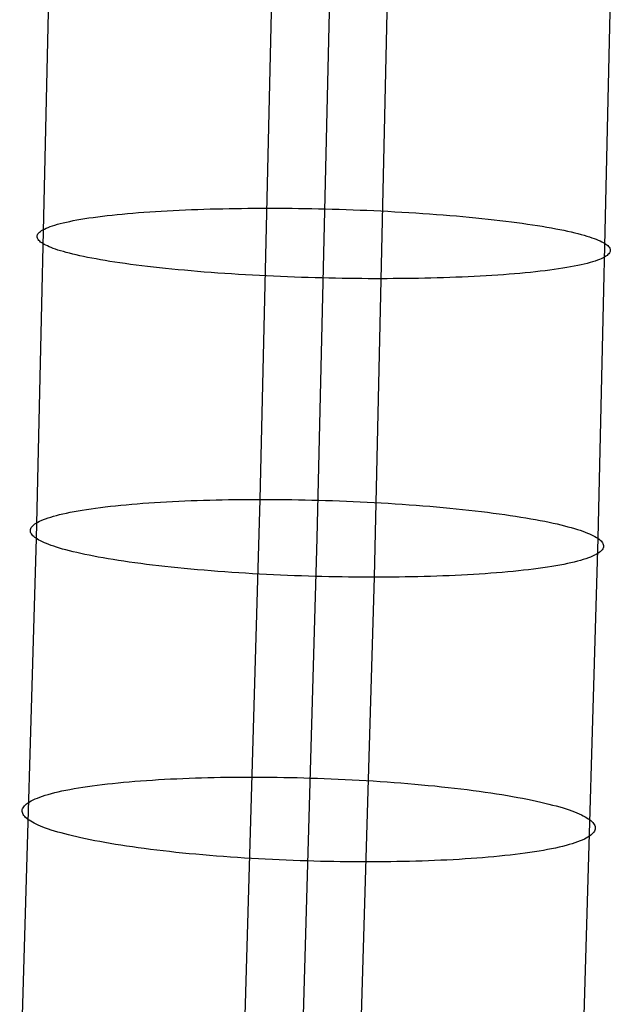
# Model space of a CAD drawing. Extents: x -37 to 483, y -973 to -253.
# Tile 115 of 197: x 409 to 436, y -746 to -701. Entities that reach past the tile are written whole.
import ezdxf

# ---------------------------------------------------------------- set-up
doc = ezdxf.new("R2010")
doc.units = 0
doc.layers.add('PREDEFINITO', color=7, linetype='CONTINUOUS')

msp = doc.modelspace()

# ---------------------------------------------------------------- linework, layer by layer
at = {"layer": 'PREDEFINITO'}
for p, q in [((420.887, -696.635, 75.373), (420.283, -722.887, 76.92)), ((410.793, -698.073, 61.602), (410.185, -724.64, 63.166)), ((423.467, -698.059, 63.943), (422.858, -724.64, 65.509)), ((436.14, -698.044, 66.283), (435.531, -724.64, 67.853)), ((426.047, -699.483, 52.512), (425.433, -726.393, 54.098)), ((413.174, -710.12, 72.117), (413.389, -710.095, 72.347)), ((413.389, -710.095, 72.347), (413.611, -710.07, 72.572)), ((413.611, -710.07, 72.572), (413.838, -710.046, 72.791)), ((413.838, -710.046, 72.791), (414.071, -710.023, 73.004)), ((414.071, -710.023, 73.004), (414.309, -710.001, 73.211)), ((414.309, -710.001, 73.211), (414.552, -709.98, 73.412)), ((414.552, -709.98, 73.412), (414.8, -709.96, 73.607)), ((414.8, -709.96, 73.607), (415.053, -709.941, 73.796)), ((415.053, -709.941, 73.796), (415.309, -709.923, 73.977)), ((415.309, -709.923, 73.977), (415.57, -709.906, 74.153)), ((415.57, -709.906, 74.153), (415.834, -709.89, 74.321)), ((415.834, -709.89, 74.321), (416.102, -709.875, 74.483)), ((416.102, -709.875, 74.483), (416.372, -709.86, 74.638)), ((416.372, -709.86, 74.638), (416.645, -709.847, 74.786)), ((416.645, -709.847, 74.786), (416.92, -709.835, 74.927)), ((416.92, -709.835, 74.927), (417.198, -709.824, 75.062)), ((417.198, -709.824, 75.062), (417.477, -709.813, 75.189)), ((417.477, -709.813, 75.189), (417.758, -709.804, 75.31)), ((417.758, -709.804, 75.31), (418.04, -709.796, 75.423)), ((418.04, -709.796, 75.423), (418.322, -709.788, 75.53)), ((418.322, -709.788, 75.53), (418.606, -709.782, 75.63)), ((418.606, -709.782, 75.63), (418.889, -709.776, 75.723)), ((418.889, -709.776, 75.723), (419.173, -709.771, 75.81)), ((419.173, -709.771, 75.81), (419.457, -709.767, 75.89)), ((419.457, -709.767, 75.89), (419.74, -709.764, 75.964)), ((419.74, -709.764, 75.964), (420.023, -709.762, 76.031)), ((420.023, -709.762, 76.031), (420.305, -709.761, 76.092)), ((420.305, -709.761, 76.092), (420.585, -709.76, 76.147)), ((420.585, -709.76, 76.147), (420.867, -709.76, 76.196)), ((420.867, -709.76, 76.196), (421.153, -709.762, 76.24)), ((421.153, -709.762, 76.24), (421.442, -709.763, 76.278)), ((421.442, -709.763, 76.278), (421.734, -709.766, 76.311)), ((421.734, -709.766, 76.311), (422.03, -709.77, 76.338)), ((422.03, -709.77, 76.338), (422.329, -709.774, 76.359)), ((422.329, -709.774, 76.359), (422.63, -709.779, 76.374)), ((422.63, -709.779, 76.374), (422.934, -709.785, 76.382)), ((422.934, -709.785, 76.382), (423.241, -709.793, 76.384)), ((423.241, -709.793, 76.384), (423.549, -709.801, 76.38)), ((423.549, -709.801, 76.38), (423.859, -709.81, 76.368)), ((423.859, -709.81, 76.368), (424.172, -709.82, 76.35)), ((424.172, -709.82, 76.35), (424.485, -709.83, 76.325)), ((424.485, -709.83, 76.325), (424.8, -709.842, 76.293)), ((424.8, -709.842, 76.293), (425.115, -709.855, 76.253)), ((425.115, -709.855, 76.253), (425.431, -709.869, 76.207)), ((425.431, -709.869, 76.207), (425.747, -709.884, 76.153)), ((425.747, -709.884, 76.153), (426.063, -709.9, 76.091)), ((426.063, -709.9, 76.091), (426.378, -709.917, 76.023)), ((426.378, -709.917, 76.023), (426.693, -709.934, 75.946)), ((426.693, -709.934, 75.946), (427.007, -709.953, 75.863)), ((427.007, -709.953, 75.863), (427.32, -709.973, 75.771)), ((427.32, -709.973, 75.771), (427.631, -709.994, 75.673)), ((427.631, -709.994, 75.673), (427.94, -710.015, 75.566)), ((427.94, -710.015, 75.566), (428.246, -710.038, 75.453)), ((428.246, -710.038, 75.453), (428.55, -710.061, 75.332)), ((428.55, -710.061, 75.332), (428.851, -710.086, 75.204)), ((428.851, -710.086, 75.204), (429.149, -710.111, 75.068)), ((410.917, -710.555, 68.457), (411.027, -710.52, 68.737)), ((411.027, -710.52, 68.737), (411.145, -710.486, 69.016)), ((411.145, -710.486, 69.016), (411.272, -710.452, 69.292)), ((411.272, -710.452, 69.292), (411.406, -710.419, 69.567)), ((411.406, -710.419, 69.567), (411.549, -710.386, 69.838)), ((411.549, -710.386, 69.838), (411.7, -710.353, 70.107)), ((411.7, -710.353, 70.107), (411.858, -710.322, 70.372)), ((411.858, -710.322, 70.372), (412.024, -710.291, 70.634)), ((412.024, -710.291, 70.634), (412.198, -710.26, 70.892)), ((412.198, -710.26, 70.892), (412.379, -710.231, 71.146)), ((412.379, -710.231, 71.146), (412.568, -710.202, 71.396)), ((412.568, -710.202, 71.396), (412.763, -710.174, 71.641)), ((412.763, -710.174, 71.641), (412.965, -710.147, 71.881)), ((412.965, -710.147, 71.881), (413.174, -710.12, 72.117)), ((429.149, -710.111, 75.068), (429.443, -710.137, 74.926)), ((429.443, -710.137, 74.926), (429.733, -710.164, 74.777)), ((429.733, -710.164, 74.777), (430.019, -710.192, 74.62)), ((430.019, -710.192, 74.62), (430.301, -710.22, 74.457)), ((430.301, -710.22, 74.457), (430.577, -710.25, 74.288)), ((430.577, -710.25, 74.288), (430.849, -710.28, 74.112)), ((430.849, -710.28, 74.112), (431.115, -710.31, 73.93)), ((431.115, -710.31, 73.93), (431.376, -710.342, 73.742)), ((431.376, -710.342, 73.742), (431.631, -710.374, 73.549)), ((431.631, -710.374, 73.549), (431.88, -710.407, 73.349)), ((431.88, -710.407, 73.349), (432.123, -710.44, 73.145)), ((432.123, -710.44, 73.145), (432.359, -710.473, 72.935)), ((432.359, -710.473, 72.935), (432.588, -710.508, 72.721)), ((432.588, -710.508, 72.721), (432.811, -710.542, 72.502)), ((432.811, -710.542, 72.502), (433.027, -710.577, 72.279)), ((410.231, -711.03, 64.778), (410.236, -710.993, 65.056)), ((410.236, -710.993, 65.056), (410.249, -710.956, 65.336)), ((410.249, -710.956, 65.336), (410.27, -710.919, 65.617)), ((410.27, -710.919, 65.617), (410.298, -710.882, 65.9)), ((410.298, -710.882, 65.9), (410.335, -710.845, 66.184)), ((410.335, -710.845, 66.184), (410.379, -710.808, 66.468)), ((410.379, -710.808, 66.468), (410.431, -710.771, 66.753)), ((410.431, -710.771, 66.753), (410.492, -710.734, 67.038)), ((410.492, -710.734, 67.038), (410.56, -710.698, 67.323)), ((410.56, -710.698, 67.323), (410.637, -710.662, 67.608)), ((410.637, -710.662, 67.608), (410.722, -710.626, 67.892)), ((410.722, -710.626, 67.892), (410.815, -710.59, 68.175)), ((410.815, -710.59, 68.175), (410.917, -710.555, 68.457)), ((433.027, -710.577, 72.279), (433.235, -710.613, 72.051)), ((433.235, -710.613, 72.051), (433.437, -710.648, 71.82)), ((433.437, -710.648, 71.82), (433.631, -710.685, 71.586)), ((433.631, -710.685, 71.586), (433.817, -710.721, 71.348)), ((433.817, -710.721, 71.348), (433.996, -710.757, 71.107)), ((433.996, -710.757, 71.107), (434.168, -710.794, 70.863)), ((434.168, -710.794, 70.863), (434.332, -710.831, 70.618)), ((434.332, -710.831, 70.618), (434.488, -710.868, 70.369)), ((434.488, -710.868, 70.369), (434.636, -710.905, 70.12)), ((434.636, -710.905, 70.12), (434.777, -710.942, 69.868)), ((434.777, -710.942, 69.868), (434.91, -710.979, 69.615)), ((434.91, -710.979, 69.615), (435.036, -711.016, 69.361)), ((410.233, -711.067, 64.502), (410.231, -711.03, 64.778)), ((410.242, -711.104, 64.228), (410.233, -711.067, 64.502)), ((410.258, -711.141, 63.956), (410.242, -711.104, 64.228)), ((410.28, -711.177, 63.687), (410.258, -711.141, 63.956)), ((410.31, -711.214, 63.42), (410.28, -711.177, 63.687)), ((410.346, -711.25, 63.157), (410.31, -711.214, 63.42)), ((410.388, -711.286, 62.896), (410.346, -711.25, 63.157)), ((410.436, -711.321, 62.639), (410.388, -711.286, 62.896)), ((410.49, -711.356, 62.385), (410.436, -711.321, 62.639)), ((410.55, -711.392, 62.132), (410.49, -711.356, 62.385)), ((410.617, -711.427, 61.878), (410.55, -711.392, 62.132)), ((410.692, -711.463, 61.623), (410.617, -711.427, 61.878)), ((435.036, -711.016, 69.361), (435.154, -711.053, 69.106)), ((435.154, -711.053, 69.106), (435.265, -711.089, 68.851)), ((435.265, -711.089, 68.851), (435.368, -711.126, 68.596)), ((435.368, -711.126, 68.596), (435.463, -711.163, 68.34)), ((435.463, -711.163, 68.34), (435.552, -711.199, 68.084)), ((435.552, -711.199, 68.084), (435.633, -711.235, 67.829)), ((435.633, -711.235, 67.829), (435.707, -711.271, 67.574)), ((435.707, -711.271, 67.574), (435.774, -711.306, 67.32)), ((435.774, -711.306, 67.32), (435.835, -711.342, 67.067)), ((435.835, -711.342, 67.067), (435.889, -711.377, 66.813)), ((435.889, -711.377, 66.813), (435.937, -711.412, 66.556)), ((435.937, -711.412, 66.556), (435.979, -711.448, 66.295)), ((410.773, -711.499, 61.368), (410.692, -711.463, 61.623)), ((410.861, -711.535, 61.112), (410.773, -711.499, 61.368)), ((410.957, -711.572, 60.856), (410.861, -711.535, 61.112)), ((411.06, -711.609, 60.601), (410.957, -711.572, 60.856)), ((411.171, -711.645, 60.346), (411.06, -711.609, 60.601)), ((411.289, -711.682, 60.091), (411.171, -711.645, 60.346)), ((411.414, -711.719, 59.837), (411.289, -711.682, 60.091)), ((411.547, -711.756, 59.584), (411.414, -711.719, 59.837)), ((411.688, -711.793, 59.332), (411.547, -711.756, 59.584)), ((411.837, -711.83, 59.083), (411.688, -711.793, 59.332)), ((411.993, -711.867, 58.834), (411.837, -711.83, 59.083)), ((412.157, -711.904, 58.589), (411.993, -711.867, 58.834)), ((435.99, -711.853, 63.268), (435.946, -711.89, 62.984)), ((435.979, -711.448, 66.295), (436.015, -711.484, 66.032)), ((436.026, -711.816, 63.552), (435.99, -711.853, 63.268)), ((436.015, -711.484, 66.032), (436.044, -711.521, 65.765)), ((436.055, -711.779, 63.835), (436.026, -711.816, 63.552)), ((436.044, -711.521, 65.765), (436.067, -711.557, 65.496)), ((436.075, -711.742, 64.116), (436.055, -711.779, 63.835)), ((436.067, -711.557, 65.496), (436.083, -711.594, 65.224)), ((436.088, -711.705, 64.396), (436.075, -711.742, 64.116)), ((436.083, -711.594, 65.224), (436.092, -711.631, 64.95)), ((436.094, -711.668, 64.674), (436.088, -711.705, 64.396)), ((436.092, -711.631, 64.95), (436.094, -711.668, 64.674)), ((412.328, -711.941, 58.345), (412.157, -711.904, 58.589)), ((412.507, -711.977, 58.104), (412.328, -711.941, 58.345)), ((412.694, -712.014, 57.866), (412.507, -711.977, 58.104)), ((412.888, -712.05, 57.632), (412.694, -712.014, 57.866)), ((413.089, -712.085, 57.401), (412.888, -712.05, 57.632)), ((413.298, -712.121, 57.173), (413.089, -712.085, 57.401)), ((413.514, -712.156, 56.95), (413.298, -712.121, 57.173)), ((413.736, -712.19, 56.731), (413.514, -712.156, 56.95)), ((413.966, -712.225, 56.517), (413.736, -712.19, 56.731)), ((414.202, -712.258, 56.307), (413.966, -712.225, 56.517)), ((414.445, -712.292, 56.103), (414.202, -712.258, 56.307)), ((414.694, -712.324, 55.903), (414.445, -712.292, 56.103)), ((414.948, -712.356, 55.71), (414.694, -712.324, 55.903)), ((434.776, -712.312, 59.614), (434.625, -712.345, 59.345)), ((434.918, -712.28, 59.885), (434.776, -712.312, 59.614)), ((435.053, -712.246, 60.16), (434.918, -712.28, 59.885)), ((435.179, -712.212, 60.436), (435.053, -712.246, 60.16)), ((435.297, -712.178, 60.715), (435.179, -712.212, 60.436)), ((435.407, -712.143, 60.995), (435.297, -712.178, 60.715)), ((435.509, -712.108, 61.277), (435.407, -712.143, 60.995)), ((435.603, -712.072, 61.56), (435.509, -712.108, 61.277)), ((435.688, -712.036, 61.844), (435.603, -712.072, 61.56)), ((435.765, -712, 62.129), (435.688, -712.036, 61.844)), ((435.833, -711.964, 62.414), (435.765, -712, 62.129)), ((435.894, -711.927, 62.699), (435.833, -711.964, 62.414)), ((435.946, -711.89, 62.984), (435.894, -711.927, 62.699)), ((415.209, -712.388, 55.522), (414.948, -712.356, 55.71)), ((415.476, -712.418, 55.34), (415.209, -712.388, 55.522)), ((415.747, -712.448, 55.164), (415.476, -712.418, 55.34)), ((416.024, -712.478, 54.995), (415.747, -712.448, 55.164)), ((416.305, -712.506, 54.832), (416.024, -712.478, 54.995)), ((416.591, -712.534, 54.675), (416.305, -712.506, 54.832)), ((416.882, -712.561, 54.526), (416.591, -712.534, 54.675)), ((417.176, -712.587, 54.384), (416.882, -712.561, 54.526)), ((417.473, -712.612, 54.248), (417.176, -712.587, 54.384)), ((417.774, -712.637, 54.12), (417.473, -712.612, 54.248)), ((418.078, -712.66, 53.999), (417.774, -712.637, 54.12)), ((418.385, -712.683, 53.886), (418.078, -712.66, 53.999)), ((418.694, -712.705, 53.779), (418.385, -712.683, 53.886)), ((419.005, -712.725, 53.681), (418.694, -712.705, 53.779)), ((419.317, -712.745, 53.589), (419.005, -712.725, 53.681)), ((419.631, -712.764, 53.506), (419.317, -712.745, 53.589)), ((419.946, -712.782, 53.429), (419.631, -712.764, 53.506)), ((431.272, -712.757, 55.656), (431.015, -712.775, 55.475)), ((431.524, -712.738, 55.845), (431.272, -712.757, 55.656)), ((431.772, -712.718, 56.04), (431.524, -712.738, 55.845)), ((432.016, -712.697, 56.241), (431.772, -712.718, 56.04)), ((432.254, -712.675, 56.448), (432.016, -712.697, 56.241)), ((432.487, -712.652, 56.661), (432.254, -712.675, 56.448)), ((432.714, -712.628, 56.88), (432.487, -712.652, 56.661)), ((432.935, -712.603, 57.105), (432.714, -712.628, 56.88)), ((433.15, -712.578, 57.335), (432.935, -712.603, 57.105)), ((433.359, -712.551, 57.571), (433.15, -712.578, 57.335)), ((433.562, -712.524, 57.811), (433.359, -712.551, 57.571)), ((433.757, -712.496, 58.056), (433.562, -712.524, 57.811)), ((433.945, -712.467, 58.306), (433.757, -712.496, 58.056)), ((434.126, -712.438, 58.56), (433.945, -712.467, 58.306)), ((434.3, -712.407, 58.818), (434.126, -712.438, 58.56)), ((434.466, -712.376, 59.08), (434.3, -712.407, 58.818)), ((434.625, -712.345, 59.345), (434.466, -712.376, 59.08)), ((420.262, -712.798, 53.361), (419.946, -712.782, 53.429)), ((420.578, -712.814, 53.299), (420.262, -712.798, 53.361)), ((420.894, -712.829, 53.245), (420.578, -712.814, 53.299)), ((421.21, -712.843, 53.199), (420.894, -712.829, 53.245)), ((421.525, -712.856, 53.159), (421.21, -712.843, 53.199)), ((421.84, -712.868, 53.127), (421.525, -712.856, 53.159)), ((422.153, -712.879, 53.102), (421.84, -712.868, 53.127)), ((422.465, -712.888, 53.084), (422.153, -712.879, 53.102)), ((422.776, -712.897, 53.072), (422.465, -712.888, 53.084)), ((423.084, -712.906, 53.068), (422.776, -712.897, 53.072)), ((423.391, -712.913, 53.07), (423.084, -712.906, 53.068)), ((423.695, -712.919, 53.078), (423.391, -712.913, 53.07)), ((423.996, -712.924, 53.093), (423.695, -712.919, 53.078)), ((424.295, -712.929, 53.114), (423.996, -712.924, 53.093)), ((424.59, -712.932, 53.141), (424.295, -712.929, 53.114)), ((424.883, -712.935, 53.174), (424.59, -712.932, 53.141)), ((425.172, -712.937, 53.212), (424.883, -712.935, 53.174)), ((425.458, -712.938, 53.256), (425.172, -712.937, 53.212)), ((425.739, -712.938, 53.305), (425.458, -712.938, 53.256)), ((426.02, -712.937, 53.36), (425.739, -712.938, 53.305)), ((426.302, -712.936, 53.421), (426.02, -712.937, 53.36)), ((426.584, -712.934, 53.488), (426.302, -712.936, 53.421)), ((426.868, -712.931, 53.562), (426.584, -712.934, 53.488)), ((427.151, -712.927, 53.642), (426.868, -712.931, 53.562)), ((427.435, -712.922, 53.729), (427.151, -712.927, 53.642)), ((427.719, -712.916, 53.822), (427.435, -712.922, 53.729)), ((428.002, -712.91, 53.922), (427.719, -712.916, 53.822)), ((428.285, -712.902, 54.029), (428.002, -712.91, 53.922)), ((428.567, -712.894, 54.142), (428.285, -712.902, 54.029)), ((428.848, -712.885, 54.263), (428.567, -712.894, 54.142)), ((429.127, -712.874, 54.39), (428.848, -712.885, 54.263)), ((429.404, -712.863, 54.525), (429.127, -712.874, 54.39)), ((429.68, -712.851, 54.666), (429.404, -712.863, 54.525)), ((429.953, -712.838, 54.814), (429.68, -712.851, 54.666)), ((430.223, -712.824, 54.969), (429.953, -712.838, 54.814)), ((430.491, -712.808, 55.131), (430.223, -712.824, 54.969)), ((430.755, -712.792, 55.299), (430.491, -712.808, 55.131)), ((431.015, -712.775, 55.475), (430.755, -712.792, 55.299)), ((416.342, -722.98, 75.559), (416.618, -722.966, 75.7)), ((416.618, -722.966, 75.7), (416.895, -722.954, 75.835)), ((416.895, -722.954, 75.835), (417.175, -722.943, 75.962)), ((417.175, -722.943, 75.962), (417.455, -722.933, 76.083)), ((417.455, -722.933, 76.083), (417.737, -722.924, 76.196)), ((417.737, -722.924, 76.196), (418.02, -722.916, 76.303)), ((418.02, -722.916, 76.303), (418.303, -722.909, 76.403)), ((418.303, -722.909, 76.403), (418.587, -722.903, 76.496)), ((418.587, -722.903, 76.496), (418.871, -722.898, 76.583)), ((418.871, -722.898, 76.583), (419.155, -722.894, 76.663)), ((419.155, -722.894, 76.663), (419.438, -722.89, 76.737)), ((419.438, -722.89, 76.737), (419.721, -722.888, 76.804)), ((420.283, -722.887, 76.92), (419.547, -747.92, 78.969)), ((419.721, -722.888, 76.804), (420.002, -722.887, 76.865)), ((420.002, -722.887, 76.865), (420.283, -722.887, 76.92)), ((420.283, -722.887, 76.92), (420.565, -722.887, 76.969)), ((420.565, -722.887, 76.969), (420.85, -722.888, 77.013)), ((420.85, -722.888, 77.013), (421.14, -722.89, 77.052)), ((421.14, -722.89, 77.052), (421.432, -722.894, 77.084)), ((421.432, -722.894, 77.084), (421.728, -722.898, 77.111)), ((421.728, -722.898, 77.111), (422.026, -722.903, 77.133)), ((422.026, -722.903, 77.133), (422.328, -722.909, 77.147)), ((422.328, -722.909, 77.147), (422.632, -722.916, 77.156)), ((422.632, -722.916, 77.156), (422.938, -722.924, 77.158)), ((422.938, -722.924, 77.158), (423.247, -722.933, 77.154)), ((423.247, -722.933, 77.154), (423.557, -722.943, 77.142)), ((423.557, -722.943, 77.142), (423.869, -722.954, 77.124)), ((423.869, -722.954, 77.124), (424.183, -722.966, 77.099)), ((424.183, -722.966, 77.099), (424.497, -722.98, 77.067)), ((411.895, -723.433, 71.667), (412.076, -723.4, 71.921)), ((412.076, -723.4, 71.921), (412.264, -723.369, 72.17)), ((412.264, -723.369, 72.17), (412.46, -723.338, 72.415)), ((412.46, -723.338, 72.415), (412.662, -723.308, 72.656)), ((412.662, -723.308, 72.656), (412.871, -723.279, 72.891)), ((412.871, -723.279, 72.891), (413.086, -723.251, 73.121)), ((413.086, -723.251, 73.121), (413.308, -723.224, 73.345)), ((413.308, -723.224, 73.345), (413.535, -723.198, 73.564)), ((413.535, -723.198, 73.564), (413.768, -723.172, 73.778)), ((413.768, -723.172, 73.778), (414.006, -723.148, 73.985)), ((414.006, -723.148, 73.985), (414.249, -723.125, 74.186)), ((414.249, -723.125, 74.186), (414.498, -723.103, 74.381)), ((414.498, -723.103, 74.381), (414.75, -723.082, 74.569)), ((414.75, -723.082, 74.569), (415.007, -723.063, 74.751)), ((415.007, -723.063, 74.751), (415.267, -723.044, 74.926)), ((415.267, -723.044, 74.926), (415.531, -723.026, 75.094)), ((415.531, -723.026, 75.094), (415.799, -723.01, 75.256)), ((415.799, -723.01, 75.256), (416.069, -722.994, 75.411)), ((416.069, -722.994, 75.411), (416.342, -722.98, 75.559)), ((424.497, -722.98, 77.067), (424.813, -722.994, 77.028)), ((424.813, -722.994, 77.028), (425.129, -723.01, 76.982)), ((425.129, -723.01, 76.982), (425.445, -723.026, 76.928)), ((425.445, -723.026, 76.928), (425.761, -723.044, 76.866)), ((425.761, -723.044, 76.866), (426.076, -723.063, 76.798)), ((426.076, -723.063, 76.798), (426.391, -723.082, 76.722)), ((426.391, -723.082, 76.722), (426.705, -723.103, 76.638)), ((426.705, -723.103, 76.638), (427.018, -723.125, 76.547)), ((427.018, -723.125, 76.547), (427.329, -723.148, 76.448)), ((427.329, -723.148, 76.448), (427.637, -723.172, 76.342)), ((427.637, -723.172, 76.342), (427.944, -723.197, 76.229)), ((427.944, -723.197, 76.229), (428.248, -723.223, 76.108)), ((428.248, -723.223, 76.108), (428.549, -723.251, 75.98)), ((428.549, -723.251, 75.98), (428.847, -723.279, 75.845)), ((428.847, -723.279, 75.845), (429.141, -723.308, 75.703)), ((429.141, -723.308, 75.703), (429.431, -723.337, 75.554)), ((429.431, -723.337, 75.554), (429.717, -723.368, 75.398)), ((429.717, -723.368, 75.398), (429.998, -723.4, 75.235)), ((429.998, -723.4, 75.235), (430.275, -723.432, 75.066)), ((410.333, -723.874, 68.385), (410.418, -723.835, 68.668)), ((410.418, -723.835, 68.668), (410.512, -723.796, 68.951)), ((410.512, -723.796, 68.951), (410.613, -723.757, 69.233)), ((410.613, -723.757, 69.233), (410.723, -723.718, 69.513)), ((410.723, -723.718, 69.513), (410.842, -723.681, 69.792)), ((410.842, -723.681, 69.792), (410.968, -723.643, 70.068)), ((410.968, -723.643, 70.068), (411.103, -723.607, 70.342)), ((411.103, -723.607, 70.342), (411.246, -723.57, 70.614)), ((411.246, -723.57, 70.614), (411.396, -723.535, 70.882)), ((411.396, -723.535, 70.882), (411.555, -723.5, 71.147)), ((411.555, -723.5, 71.147), (411.721, -723.466, 71.409)), ((411.721, -723.466, 71.409), (411.895, -723.433, 71.667)), ((430.275, -723.432, 75.066), (430.547, -723.466, 74.89)), ((430.547, -723.466, 74.89), (430.813, -723.5, 74.709)), ((430.813, -723.5, 74.709), (431.074, -723.535, 74.521)), ((431.074, -723.535, 74.521), (431.328, -723.57, 74.327)), ((431.328, -723.57, 74.327), (431.577, -723.606, 74.129)), ((431.577, -723.606, 74.129), (431.82, -723.643, 73.924)), ((431.82, -723.643, 73.924), (432.056, -723.68, 73.715)), ((432.056, -723.68, 73.715), (432.286, -723.718, 73.501)), ((432.286, -723.718, 73.501), (432.508, -723.757, 73.282)), ((432.508, -723.757, 73.282), (432.724, -723.795, 73.059)), ((432.724, -723.795, 73.059), (432.932, -723.834, 72.832)), ((432.932, -723.834, 72.832), (433.134, -723.874, 72.601)), ((409.926, -724.28, 65.557), (409.932, -724.239, 65.835)), ((409.928, -724.321, 65.281), (409.926, -724.28, 65.557)), ((409.932, -724.239, 65.835), (409.945, -724.199, 66.115)), ((409.945, -724.199, 66.115), (409.966, -724.158, 66.396)), ((409.966, -724.158, 66.396), (409.994, -724.117, 66.678)), ((409.994, -724.117, 66.678), (410.03, -724.076, 66.962)), ((410.03, -724.076, 66.962), (410.075, -724.035, 67.246)), ((410.075, -724.035, 67.246), (410.127, -723.995, 67.53)), ((410.127, -723.995, 67.53), (410.187, -723.954, 67.815)), ((410.187, -723.954, 67.815), (410.256, -723.914, 68.1)), ((410.256, -723.914, 68.1), (410.333, -723.874, 68.385)), ((433.134, -723.874, 72.601), (433.328, -723.914, 72.367)), ((433.328, -723.914, 72.367), (433.514, -723.954, 72.129)), ((433.514, -723.954, 72.129), (433.693, -723.994, 71.889)), ((433.693, -723.994, 71.889), (433.865, -724.035, 71.645)), ((433.865, -724.035, 71.645), (434.028, -724.076, 71.4)), ((434.028, -724.076, 71.4), (434.185, -724.116, 71.152)), ((434.185, -724.116, 71.152), (434.333, -724.157, 70.902)), ((434.333, -724.157, 70.902), (434.474, -724.198, 70.651)), ((434.474, -724.198, 70.651), (434.607, -724.239, 70.398)), ((434.607, -724.239, 70.398), (434.733, -724.28, 70.145)), ((434.733, -724.28, 70.145), (434.851, -724.321, 69.89)), ((410.185, -724.64, 63.166), (409.443, -749.976, 65.238)), ((409.937, -724.362, 65.007), (409.928, -724.321, 65.281)), ((409.953, -724.402, 64.736), (409.937, -724.362, 65.007)), ((409.976, -724.443, 64.467), (409.953, -724.402, 64.736)), ((410.005, -724.483, 64.2), (409.976, -724.443, 64.467)), ((410.041, -724.522, 63.937), (410.005, -724.483, 64.2)), ((410.083, -724.562, 63.677), (410.041, -724.522, 63.937)), ((410.131, -724.601, 63.419), (410.083, -724.562, 63.677)), ((410.185, -724.64, 63.166), (410.131, -724.601, 63.419)), ((410.245, -724.679, 62.913), (410.185, -724.64, 63.166)), ((410.312, -724.718, 62.659), (410.245, -724.679, 62.913)), ((410.387, -724.758, 62.405), (410.312, -724.718, 62.659)), ((422.858, -724.64, 65.509), (422.115, -749.99, 67.584)), ((435.531, -724.64, 67.853), (434.786, -750.004, 69.931)), ((434.851, -724.321, 69.89), (434.961, -724.361, 69.635)), ((434.961, -724.361, 69.635), (435.064, -724.402, 69.38)), ((435.064, -724.402, 69.38), (435.16, -724.442, 69.124)), ((435.16, -724.442, 69.124), (435.248, -724.482, 68.869)), ((435.248, -724.482, 68.869), (435.329, -724.522, 68.614)), ((435.329, -724.522, 68.614), (435.403, -724.562, 68.359)), ((435.403, -724.562, 68.359), (435.471, -724.601, 68.106)), ((435.471, -724.601, 68.106), (435.531, -724.64, 67.853)), ((435.531, -724.64, 67.853), (435.585, -724.679, 67.599)), ((435.585, -724.679, 67.599), (435.633, -724.718, 67.342)), ((435.633, -724.718, 67.342), (435.675, -724.758, 67.081)), ((410.468, -724.798, 62.15), (410.387, -724.758, 62.405)), ((410.556, -724.838, 61.894), (410.468, -724.798, 62.15)), ((410.652, -724.878, 61.639), (410.556, -724.838, 61.894)), ((410.755, -724.919, 61.383), (410.652, -724.878, 61.639)), ((410.865, -724.959, 61.128), (410.755, -724.919, 61.383)), ((410.983, -725, 60.874), (410.865, -724.959, 61.128)), ((411.109, -725.041, 60.62), (410.983, -725, 60.874)), ((411.242, -725.082, 60.368), (411.109, -725.041, 60.62)), ((411.383, -725.123, 60.116), (411.242, -725.082, 60.368)), ((411.531, -725.164, 59.867), (411.383, -725.123, 60.116)), ((411.687, -725.204, 59.619), (411.531, -725.164, 59.867)), ((435.675, -724.758, 67.081), (435.711, -724.797, 66.818)), ((435.722, -725.163, 64.34), (435.685, -725.204, 64.057)), ((435.711, -724.797, 66.818), (435.74, -724.837, 66.552)), ((435.75, -725.122, 64.623), (435.722, -725.163, 64.34)), ((435.74, -724.837, 66.552), (435.763, -724.878, 66.283)), ((435.771, -725.081, 64.904), (435.75, -725.122, 64.623)), ((435.763, -724.878, 66.283), (435.779, -724.918, 66.011)), ((435.784, -725.041, 65.183), (435.771, -725.081, 64.904)), ((435.779, -724.918, 66.011), (435.788, -724.959, 65.737)), ((435.79, -725, 65.461), (435.784, -725.041, 65.183)), ((435.788, -724.959, 65.737), (435.79, -725, 65.461)), ((411.851, -725.245, 59.373), (411.687, -725.204, 59.619)), ((412.023, -725.286, 59.13), (411.851, -725.245, 59.373)), ((412.202, -725.326, 58.889), (412.023, -725.286, 59.13)), ((412.388, -725.366, 58.652), (412.202, -725.326, 58.889)), ((412.582, -725.406, 58.417), (412.388, -725.366, 58.652)), ((412.783, -725.445, 58.187), (412.582, -725.406, 58.417)), ((412.992, -725.485, 57.959), (412.783, -725.445, 58.187)), ((413.208, -725.523, 57.736), (412.992, -725.485, 57.959)), ((413.43, -725.562, 57.518), (413.208, -725.523, 57.736)), ((413.66, -725.6, 57.304), (413.43, -725.562, 57.518)), ((413.896, -725.637, 57.094), (413.66, -725.6, 57.304)), ((414.139, -725.674, 56.89), (413.896, -725.637, 57.094)), ((434.748, -725.637, 60.95), (434.613, -725.673, 60.676)), ((434.874, -725.599, 61.227), (434.748, -725.637, 60.95)), ((434.992, -725.562, 61.505), (434.874, -725.599, 61.227)), ((435.103, -725.523, 61.785), (434.992, -725.562, 61.505)), ((435.204, -725.484, 62.067), (435.103, -725.523, 61.785)), ((435.298, -725.445, 62.35), (435.204, -725.484, 62.067)), ((435.383, -725.406, 62.634), (435.298, -725.445, 62.35)), ((435.46, -725.366, 62.918), (435.383, -725.406, 62.634)), ((435.528, -725.326, 63.203), (435.46, -725.366, 62.918)), ((435.589, -725.285, 63.488), (435.528, -725.326, 63.203)), ((435.641, -725.245, 63.773), (435.589, -725.285, 63.488)), ((435.685, -725.204, 64.057), (435.641, -725.245, 63.773)), ((414.387, -725.71, 56.691), (414.139, -725.674, 56.89)), ((414.642, -725.745, 56.498), (414.387, -725.71, 56.691)), ((414.903, -725.78, 56.31), (414.642, -725.745, 56.498)), ((415.169, -725.814, 56.128), (414.903, -725.78, 56.31)), ((415.441, -725.847, 55.953), (415.169, -725.814, 56.128)), ((415.718, -725.88, 55.783), (415.441, -725.847, 55.953)), ((415.999, -725.912, 55.621), (415.718, -725.88, 55.783)), ((416.285, -725.942, 55.465), (415.999, -725.912, 55.621)), ((416.575, -725.972, 55.315), (416.285, -725.942, 55.465)), ((416.869, -726.001, 55.173), (416.575, -725.972, 55.315)), ((417.167, -726.029, 55.038), (416.869, -726.001, 55.173)), ((417.468, -726.057, 54.91), (417.167, -726.029, 55.038)), ((417.772, -726.083, 54.789), (417.468, -726.057, 54.91)), ((418.078, -726.108, 54.676), (417.772, -726.083, 54.789)), ((432.181, -726.082, 57.454), (431.948, -726.108, 57.241)), ((432.408, -726.056, 57.673), (432.181, -726.082, 57.454)), ((432.629, -726.029, 57.898), (432.408, -726.056, 57.673)), ((432.845, -726.001, 58.128), (432.629, -726.029, 57.898)), ((433.054, -725.972, 58.363), (432.845, -726.001, 58.128)), ((433.256, -725.942, 58.603), (433.054, -725.972, 58.363)), ((433.451, -725.911, 58.848), (433.256, -725.942, 58.603)), ((433.64, -725.88, 59.098), (433.451, -725.911, 58.848)), ((433.821, -725.847, 59.352), (433.64, -725.88, 59.098)), ((433.995, -725.814, 59.61), (433.821, -725.847, 59.352)), ((434.161, -725.78, 59.871), (433.995, -725.814, 59.61)), ((434.32, -725.745, 60.136), (434.161, -725.78, 59.871)), ((434.47, -725.71, 60.405), (434.32, -725.745, 60.136)), ((434.613, -725.673, 60.676), (434.47, -725.71, 60.405)), ((418.387, -726.132, 54.57), (418.078, -726.108, 54.676)), ((418.698, -726.155, 54.471), (418.387, -726.132, 54.57)), ((419.011, -726.177, 54.38), (418.698, -726.155, 54.471)), ((419.325, -726.198, 54.297), (419.011, -726.177, 54.38)), ((419.64, -726.217, 54.221), (419.325, -726.198, 54.297)), ((419.955, -726.236, 54.152), (419.64, -726.217, 54.221)), ((420.271, -726.254, 54.091), (419.955, -726.236, 54.152)), ((420.587, -726.27, 54.037), (420.271, -726.254, 54.091)), ((420.903, -726.286, 53.99), (420.587, -726.27, 54.037)), ((421.219, -726.3, 53.951), (420.903, -726.286, 53.99)), ((421.533, -726.314, 53.919), (421.219, -726.3, 53.951)), ((421.846, -726.326, 53.894), (421.533, -726.314, 53.919)), ((422.159, -726.337, 53.876), (421.846, -726.326, 53.894)), ((422.469, -726.347, 53.865), (422.159, -726.337, 53.876)), ((422.778, -726.356, 53.86), (422.469, -726.347, 53.865)), ((423.084, -726.364, 53.862), (422.778, -726.356, 53.86)), ((423.388, -726.371, 53.871), (423.084, -726.364, 53.862)), ((423.689, -726.377, 53.886), (423.388, -726.371, 53.871)), ((423.988, -726.382, 53.907), (423.689, -726.377, 53.886)), ((424.284, -726.386, 53.934), (423.988, -726.382, 53.907)), ((424.576, -726.39, 53.967), (424.284, -726.386, 53.934)), ((424.865, -726.392, 54.005), (424.576, -726.39, 53.967)), ((425.433, -726.393, 54.098), (424.683, -752.06, 56.2)), ((425.151, -726.393, 54.049), (424.865, -726.392, 54.005)), ((425.433, -726.393, 54.098), (425.151, -726.393, 54.049)), ((425.714, -726.393, 54.153), (425.433, -726.393, 54.098)), ((425.995, -726.392, 54.214), (425.714, -726.393, 54.153)), ((426.278, -726.39, 54.282), (425.995, -726.392, 54.214)), ((426.561, -726.386, 54.355), (426.278, -726.39, 54.282)), ((426.845, -726.382, 54.435), (426.561, -726.386, 54.355)), ((427.129, -726.377, 54.522), (426.845, -726.382, 54.435)), ((427.413, -726.371, 54.615), (427.129, -726.377, 54.522)), ((427.696, -726.364, 54.715), (427.413, -726.371, 54.615)), ((427.979, -726.356, 54.822), (427.696, -726.364, 54.715)), ((428.261, -726.347, 54.936), (427.979, -726.356, 54.822)), ((428.541, -726.337, 55.056), (428.261, -726.347, 54.936)), ((428.821, -726.326, 55.184), (428.541, -726.337, 55.056)), ((429.098, -726.313, 55.318), (428.821, -726.326, 55.184)), ((429.373, -726.3, 55.459), (429.098, -726.313, 55.318)), ((429.647, -726.286, 55.607), (429.373, -726.3, 55.459)), ((429.917, -726.27, 55.762), (429.647, -726.286, 55.607)), ((430.184, -726.254, 55.924), (429.917, -726.27, 55.762)), ((430.449, -726.236, 56.093), (430.184, -726.254, 55.924)), ((430.709, -726.217, 56.268), (430.449, -726.236, 56.093)), ((430.966, -726.198, 56.45), (430.709, -726.217, 56.268)), ((431.218, -726.177, 56.638), (430.966, -726.198, 56.45)), ((431.466, -726.155, 56.833), (431.218, -726.177, 56.638)), ((431.71, -726.132, 57.034), (431.466, -726.155, 56.833)), ((431.948, -726.108, 57.241), (431.71, -726.132, 57.034)), ((419.07, -735.407, 77.761), (419.353, -735.405, 77.829)), ((419.353, -735.405, 77.829), (419.635, -735.403, 77.89)), ((419.635, -735.403, 77.89), (419.915, -735.403, 77.945)), ((419.915, -735.403, 77.945), (420.197, -735.404, 77.994)), ((420.197, -735.404, 77.994), (420.483, -735.405, 78.038)), ((420.483, -735.405, 78.038), (420.772, -735.408, 78.076)), ((412.295, -735.858, 73.683), (412.504, -735.826, 73.918)), ((412.504, -735.826, 73.918), (412.719, -735.796, 74.148)), ((412.719, -735.796, 74.148), (412.94, -735.766, 74.372)), ((412.94, -735.766, 74.372), (413.168, -735.738, 74.591)), ((413.168, -735.738, 74.591), (413.401, -735.711, 74.804)), ((413.401, -735.711, 74.804), (413.639, -735.685, 75.011)), ((413.639, -735.685, 75.011), (413.882, -735.66, 75.212)), ((413.882, -735.66, 75.212), (414.13, -735.636, 75.406)), ((414.13, -735.636, 75.406), (414.383, -735.613, 75.594)), ((414.383, -735.613, 75.594), (414.639, -735.592, 75.776)), ((414.639, -735.592, 75.776), (414.9, -735.572, 75.951)), ((414.9, -735.572, 75.951), (415.164, -735.553, 76.12)), ((415.164, -735.553, 76.12), (415.432, -735.535, 76.281)), ((415.432, -735.535, 76.281), (415.702, -735.518, 76.436)), ((415.702, -735.518, 76.436), (415.975, -735.502, 76.584)), ((415.975, -735.502, 76.584), (416.25, -735.488, 76.725)), ((416.25, -735.488, 76.725), (416.528, -735.475, 76.859)), ((416.528, -735.475, 76.859), (416.807, -735.463, 76.987)), ((416.807, -735.463, 76.987), (417.088, -735.452, 77.107)), ((417.088, -735.452, 77.107), (417.37, -735.442, 77.221)), ((417.37, -735.442, 77.221), (417.653, -735.434, 77.328)), ((417.653, -735.434, 77.328), (417.936, -735.426, 77.428)), ((417.936, -735.426, 77.428), (418.22, -735.42, 77.521)), ((418.22, -735.42, 77.521), (418.504, -735.414, 77.608)), ((418.504, -735.414, 77.608), (418.787, -735.41, 77.688)), ((418.787, -735.41, 77.688), (419.07, -735.407, 77.761)), ((420.772, -735.408, 78.076), (421.064, -735.411, 78.109)), ((421.064, -735.411, 78.109), (421.36, -735.416, 78.136)), ((421.36, -735.416, 78.136), (421.659, -735.422, 78.157)), ((421.659, -735.422, 78.157), (421.96, -735.428, 78.172)), ((421.96, -735.428, 78.172), (422.264, -735.436, 78.181)), ((422.264, -735.436, 78.181), (422.57, -735.445, 78.183)), ((422.57, -735.445, 78.183), (422.879, -735.455, 78.179)), ((422.879, -735.455, 78.179), (423.189, -735.466, 78.168)), ((423.189, -735.466, 78.168), (423.501, -735.479, 78.15)), ((423.501, -735.479, 78.15), (423.815, -735.492, 78.125)), ((423.815, -735.492, 78.125), (424.129, -735.507, 78.093)), ((424.129, -735.507, 78.093), (424.444, -735.523, 78.054)), ((424.444, -735.523, 78.054), (424.76, -735.54, 78.007)), ((424.76, -735.54, 78.007), (425.076, -735.558, 77.954)), ((425.076, -735.558, 77.954), (425.392, -735.577, 77.892)), ((425.392, -735.577, 77.892), (425.708, -735.598, 77.824)), ((425.708, -735.598, 77.824), (426.023, -735.62, 77.748)), ((426.023, -735.62, 77.748), (426.336, -735.643, 77.665)), ((426.336, -735.643, 77.665), (426.649, -735.667, 77.574)), ((426.649, -735.667, 77.574), (426.96, -735.692, 77.475)), ((426.96, -735.692, 77.475), (427.268, -735.718, 77.37)), ((427.268, -735.718, 77.37), (427.575, -735.746, 77.256)), ((427.575, -735.746, 77.256), (427.879, -735.775, 77.136)), ((427.879, -735.775, 77.136), (428.18, -735.804, 77.008)), ((428.18, -735.804, 77.008), (428.477, -735.835, 76.873)), ((428.477, -735.835, 76.873), (428.771, -735.867, 76.731)), ((410.355, -736.304, 70.543), (410.474, -736.263, 70.821)), ((410.474, -736.263, 70.821), (410.6, -736.222, 71.098)), ((410.6, -736.222, 71.098), (410.735, -736.182, 71.371)), ((410.735, -736.182, 71.371), (410.878, -736.143, 71.642)), ((410.878, -736.143, 71.642), (411.028, -736.104, 71.911)), ((411.028, -736.104, 71.911), (411.187, -736.067, 72.176)), ((411.187, -736.067, 72.176), (411.353, -736.03, 72.437)), ((411.353, -736.03, 72.437), (411.527, -735.993, 72.695)), ((411.527, -735.993, 72.695), (411.708, -735.958, 72.948)), ((411.708, -735.958, 72.948), (411.897, -735.924, 73.198)), ((411.897, -735.924, 73.198), (412.092, -735.89, 73.443)), ((412.092, -735.89, 73.443), (412.295, -735.858, 73.683)), ((428.771, -735.867, 76.731), (429.061, -735.899, 76.582)), ((429.061, -735.899, 76.582), (429.347, -735.933, 76.426)), ((429.347, -735.933, 76.426), (429.629, -735.968, 76.264)), ((429.629, -735.968, 76.264), (429.905, -736.003, 76.095)), ((429.905, -736.003, 76.095), (430.177, -736.04, 75.92)), ((430.177, -736.04, 75.92), (430.443, -736.077, 75.738)), ((430.443, -736.077, 75.738), (430.703, -736.115, 75.551)), ((430.703, -736.115, 75.551), (430.958, -736.154, 75.358)), ((430.958, -736.154, 75.358), (431.207, -736.193, 75.159)), ((431.207, -736.193, 75.159), (431.449, -736.234, 74.955)), ((431.449, -736.234, 74.955), (431.685, -736.274, 74.746)), ((431.685, -736.274, 74.746), (431.915, -736.316, 74.532)), ((409.597, -736.782, 67.429), (409.625, -736.738, 67.711)), ((409.625, -736.738, 67.711), (409.661, -736.693, 67.994)), ((409.661, -736.693, 67.994), (409.706, -736.649, 68.278)), ((409.706, -736.649, 68.278), (409.758, -736.605, 68.562)), ((409.758, -736.605, 68.562), (409.819, -736.561, 68.847)), ((409.819, -736.561, 68.847), (409.887, -736.517, 69.131)), ((409.887, -736.517, 69.131), (409.964, -736.474, 69.416)), ((409.964, -736.474, 69.416), (410.05, -736.431, 69.699)), ((410.05, -736.431, 69.699), (410.143, -736.388, 69.982)), ((410.143, -736.388, 69.982), (410.245, -736.346, 70.263)), ((410.245, -736.346, 70.263), (410.355, -736.304, 70.543)), ((431.915, -736.316, 74.532), (432.137, -736.358, 74.314)), ((432.137, -736.358, 74.314), (432.353, -736.4, 74.091)), ((432.353, -736.4, 74.091), (432.561, -736.443, 73.864)), ((432.561, -736.443, 73.864), (432.763, -736.486, 73.634)), ((432.763, -736.486, 73.634), (432.956, -736.53, 73.4)), ((432.956, -736.53, 73.4), (433.143, -736.573, 73.162)), ((433.143, -736.573, 73.162), (433.322, -736.618, 72.922)), ((433.322, -736.618, 72.922), (433.493, -736.662, 72.679)), ((433.493, -736.662, 72.679), (433.657, -736.706, 72.434)), ((433.657, -736.706, 72.434), (433.813, -736.751, 72.186)), ((409.557, -736.916, 66.591), (409.563, -736.871, 66.869)), ((409.559, -736.96, 66.315), (409.557, -736.916, 66.591)), ((409.567, -737.004, 66.042), (409.559, -736.96, 66.315)), ((409.563, -736.871, 66.869), (409.576, -736.827, 67.148)), ((409.583, -737.048, 65.771), (409.567, -737.004, 66.042)), ((409.576, -736.827, 67.148), (409.597, -736.782, 67.429)), ((409.606, -737.092, 65.502), (409.583, -737.048, 65.771)), ((409.635, -737.136, 65.236), (409.606, -737.092, 65.502)), ((409.671, -737.179, 64.973), (409.635, -737.136, 65.236)), ((409.713, -737.223, 64.713), (409.671, -737.179, 64.973)), ((433.813, -736.751, 72.186), (433.961, -736.795, 71.937)), ((433.961, -736.795, 71.937), (434.102, -736.84, 71.686)), ((434.102, -736.84, 71.686), (434.235, -736.885, 71.434)), ((434.235, -736.885, 71.434), (434.361, -736.929, 71.18)), ((434.361, -736.929, 71.18), (434.478, -736.974, 70.926)), ((434.478, -736.974, 70.926), (434.589, -737.018, 70.671)), ((434.589, -737.018, 70.671), (434.692, -737.062, 70.416)), ((434.692, -737.062, 70.416), (434.787, -737.106, 70.161)), ((434.787, -737.106, 70.161), (434.876, -737.15, 69.906)), ((434.876, -737.15, 69.906), (434.957, -737.193, 69.651)), ((409.761, -737.265, 64.456), (409.713, -737.223, 64.713)), ((409.815, -737.308, 64.202), (409.761, -737.265, 64.456)), ((409.875, -737.35, 63.95), (409.815, -737.308, 64.202)), ((409.942, -737.393, 63.697), (409.875, -737.35, 63.95)), ((410.016, -737.436, 63.442), (409.942, -737.393, 63.697)), ((410.097, -737.48, 63.188), (410.016, -737.436, 63.442)), ((410.185, -737.523, 62.933), (410.097, -737.48, 63.188)), ((410.281, -737.567, 62.677), (410.185, -737.523, 62.933)), ((410.384, -737.611, 62.422), (410.281, -737.567, 62.677)), ((410.494, -737.656, 62.167), (410.384, -737.611, 62.422)), ((434.957, -737.193, 69.651), (435.031, -737.236, 69.397)), ((435.031, -737.236, 69.397), (435.098, -737.279, 69.144)), ((435.098, -737.279, 69.144), (435.158, -737.322, 68.891)), ((435.158, -737.322, 68.891), (435.212, -737.364, 68.638)), ((435.212, -737.364, 68.638), (435.26, -737.407, 68.381)), ((435.26, -737.407, 68.381), (435.302, -737.45, 68.121)), ((435.302, -737.45, 68.121), (435.338, -737.493, 67.858)), ((435.338, -737.493, 67.858), (435.367, -737.537, 67.592)), ((435.367, -737.537, 67.592), (435.39, -737.581, 67.323)), ((435.39, -737.581, 67.323), (435.405, -737.625, 67.052)), ((435.405, -737.625, 67.052), (435.414, -737.669, 66.778)), ((410.612, -737.7, 61.913), (410.494, -737.656, 62.167)), ((410.738, -737.745, 61.66), (410.612, -737.7, 61.913)), ((410.871, -737.789, 61.408), (410.738, -737.745, 61.66)), ((411.011, -737.834, 61.157), (410.871, -737.789, 61.408)), ((411.16, -737.879, 60.907), (411.011, -737.834, 61.157)), ((411.316, -737.923, 60.66), (411.16, -737.879, 60.907)), ((411.48, -737.968, 60.414), (411.316, -737.923, 60.66)), ((411.651, -738.012, 60.171), (411.48, -737.968, 60.414)), ((411.83, -738.056, 59.931), (411.651, -738.012, 60.171)), ((412.016, -738.1, 59.694), (411.83, -738.056, 59.931)), ((435.154, -738.069, 64.247), (435.085, -738.113, 63.962)), ((435.215, -738.025, 64.531), (435.154, -738.069, 64.247)), ((435.267, -737.981, 64.816), (435.215, -738.025, 64.531)), ((435.311, -737.936, 65.099), (435.267, -737.981, 64.816)), ((435.348, -737.892, 65.382), (435.311, -737.936, 65.099)), ((435.376, -737.847, 65.665), (435.348, -737.892, 65.382)), ((435.397, -737.803, 65.945), (435.376, -737.847, 65.665)), ((435.41, -737.758, 66.225), (435.397, -737.803, 65.945)), ((435.416, -737.714, 66.502), (435.41, -737.758, 66.225)), ((435.414, -737.669, 66.778), (435.416, -737.714, 66.502)), ((412.21, -738.143, 59.46), (412.016, -738.1, 59.694)), ((412.411, -738.187, 59.229), (412.21, -738.143, 59.46)), ((412.62, -738.229, 59.003), (412.411, -738.187, 59.229)), ((412.835, -738.272, 58.78), (412.62, -738.229, 59.003)), ((413.058, -738.314, 58.561), (412.835, -738.272, 58.78)), ((413.287, -738.355, 58.348), (413.058, -738.314, 58.561)), ((413.523, -738.396, 58.138), (413.287, -738.355, 58.348)), ((413.766, -738.436, 57.935), (413.523, -738.396, 58.138)), ((414.015, -738.476, 57.736), (413.766, -738.436, 57.935)), ((414.269, -738.514, 57.543), (414.015, -738.476, 57.736)), ((434.095, -738.487, 61.451), (433.944, -738.525, 61.183)), ((434.238, -738.447, 61.722), (434.095, -738.487, 61.451)), ((434.373, -738.407, 61.996), (434.238, -738.447, 61.722)), ((434.499, -738.367, 62.272), (434.373, -738.407, 61.996)), ((434.618, -738.326, 62.55), (434.499, -738.367, 62.272)), ((434.728, -738.284, 62.83), (434.618, -738.326, 62.55)), ((434.83, -738.242, 63.112), (434.728, -738.284, 62.83)), ((434.923, -738.199, 63.394), (434.83, -738.242, 63.112)), ((435.008, -738.156, 63.678), (434.923, -738.199, 63.394)), ((435.085, -738.113, 63.962), (435.008, -738.156, 63.678)), ((414.53, -738.552, 57.355), (414.269, -738.514, 57.543)), ((414.796, -738.59, 57.174), (414.53, -738.552, 57.355)), ((415.068, -738.626, 56.999), (414.796, -738.59, 57.174)), ((415.344, -738.662, 56.83), (415.068, -738.626, 56.999)), ((415.626, -738.696, 56.667), (415.344, -738.662, 56.83)), ((415.911, -738.73, 56.511), (415.626, -738.696, 56.667)), ((416.202, -738.763, 56.362), (415.911, -738.73, 56.511)), ((416.496, -738.795, 56.22), (416.202, -738.763, 56.362)), ((416.793, -738.825, 56.085), (416.496, -738.795, 56.22)), ((417.094, -738.855, 55.958), (416.793, -738.825, 56.085)), ((417.398, -738.884, 55.837), (417.094, -738.855, 55.958)), ((417.704, -738.911, 55.724), (417.398, -738.884, 55.837)), ((418.013, -738.938, 55.618), (417.704, -738.911, 55.724)), ((418.324, -738.963, 55.52), (418.013, -738.938, 55.618)), ((431.334, -738.945, 58.083), (431.091, -738.97, 57.882)), ((431.572, -738.919, 58.29), (431.334, -738.945, 58.083)), ((431.805, -738.892, 58.503), (431.572, -738.919, 58.29)), ((432.032, -738.863, 58.722), (431.805, -738.892, 58.503)), ((432.254, -738.834, 58.946), (432.032, -738.863, 58.722)), ((432.469, -738.803, 59.176), (432.254, -738.834, 58.946)), ((432.678, -738.772, 59.411), (432.469, -738.803, 59.176)), ((432.88, -738.739, 59.651), (432.678, -738.772, 59.411)), ((433.076, -738.706, 59.896), (432.88, -738.739, 59.651)), ((433.264, -738.672, 60.145), (433.076, -738.706, 59.896)), ((433.446, -738.636, 60.399), (433.264, -738.672, 60.145)), ((433.62, -738.6, 60.657), (433.446, -738.636, 60.399)), ((433.786, -738.563, 60.918), (433.62, -738.6, 60.657)), ((433.944, -738.525, 61.183), (433.786, -738.563, 60.918)), ((418.636, -738.987, 55.429), (418.324, -738.963, 55.52)), ((418.95, -739.01, 55.346), (418.636, -738.987, 55.429)), ((419.265, -739.032, 55.27), (418.95, -739.01, 55.346)), ((419.581, -739.052, 55.201), (419.265, -739.032, 55.27)), ((419.897, -739.072, 55.14), (419.581, -739.052, 55.201)), ((420.213, -739.09, 55.086), (419.897, -739.072, 55.14)), ((420.528, -739.107, 55.04), (420.213, -739.09, 55.086)), ((420.844, -739.123, 55.001), (420.528, -739.107, 55.04)), ((421.158, -739.137, 54.969), (420.844, -739.123, 55.001)), ((421.471, -739.151, 54.944), (421.158, -739.137, 54.969)), ((421.783, -739.163, 54.926), (421.471, -739.151, 54.944)), ((422.094, -739.174, 54.915), (421.783, -739.163, 54.926)), ((422.402, -739.184, 54.911), (422.094, -739.174, 54.915)), ((422.709, -739.193, 54.913), (422.402, -739.184, 54.911)), ((423.013, -739.201, 54.921), (422.709, -739.193, 54.913)), ((423.314, -739.208, 54.936), (423.013, -739.201, 54.921)), ((423.613, -739.214, 54.957), (423.314, -739.208, 54.936)), ((423.908, -739.218, 54.985), (423.613, -739.214, 54.957)), ((424.201, -739.222, 55.017), (423.908, -739.218, 54.985)), ((424.49, -739.224, 55.056), (424.201, -739.222, 55.017)), ((424.775, -739.226, 55.1), (424.49, -739.224, 55.056)), ((425.057, -739.227, 55.149), (424.775, -739.226, 55.1)), ((425.338, -739.226, 55.204), (425.057, -739.227, 55.149)), ((425.62, -739.225, 55.265), (425.338, -739.226, 55.204)), ((425.902, -739.223, 55.332), (425.62, -739.225, 55.265)), ((426.186, -739.219, 55.406), (425.902, -739.223, 55.332)), ((426.469, -739.215, 55.486), (426.186, -739.219, 55.406)), ((426.753, -739.21, 55.573), (426.469, -739.215, 55.486)), ((427.037, -739.203, 55.666), (426.753, -739.21, 55.573)), ((427.32, -739.196, 55.766), (427.037, -739.203, 55.666)), ((427.603, -739.187, 55.873), (427.32, -739.196, 55.766)), ((427.885, -739.178, 55.986), (427.603, -739.187, 55.873)), ((428.166, -739.167, 56.107), (427.885, -739.178, 55.986)), ((428.445, -739.155, 56.234), (428.166, -739.167, 56.107)), ((428.722, -739.141, 56.368), (428.445, -739.155, 56.234)), ((428.998, -739.127, 56.509), (428.722, -739.141, 56.368)), ((429.271, -739.112, 56.657), (428.998, -739.127, 56.509)), ((429.541, -739.095, 56.812), (429.271, -739.112, 56.657)), ((429.809, -739.077, 56.974), (429.541, -739.095, 56.812)), ((430.073, -739.058, 57.142), (429.809, -739.077, 56.974)), ((430.333, -739.038, 57.317), (430.073, -739.058, 57.142)), ((430.59, -739.016, 57.499), (430.333, -739.038, 57.317)), ((430.843, -738.994, 57.687), (430.59, -739.016, 57.499)), ((431.091, -738.97, 57.882), (430.843, -738.994, 57.687))]:
    msp.add_line(p, q, dxfattribs=at)

doc.saveas('drawing.dxf')
